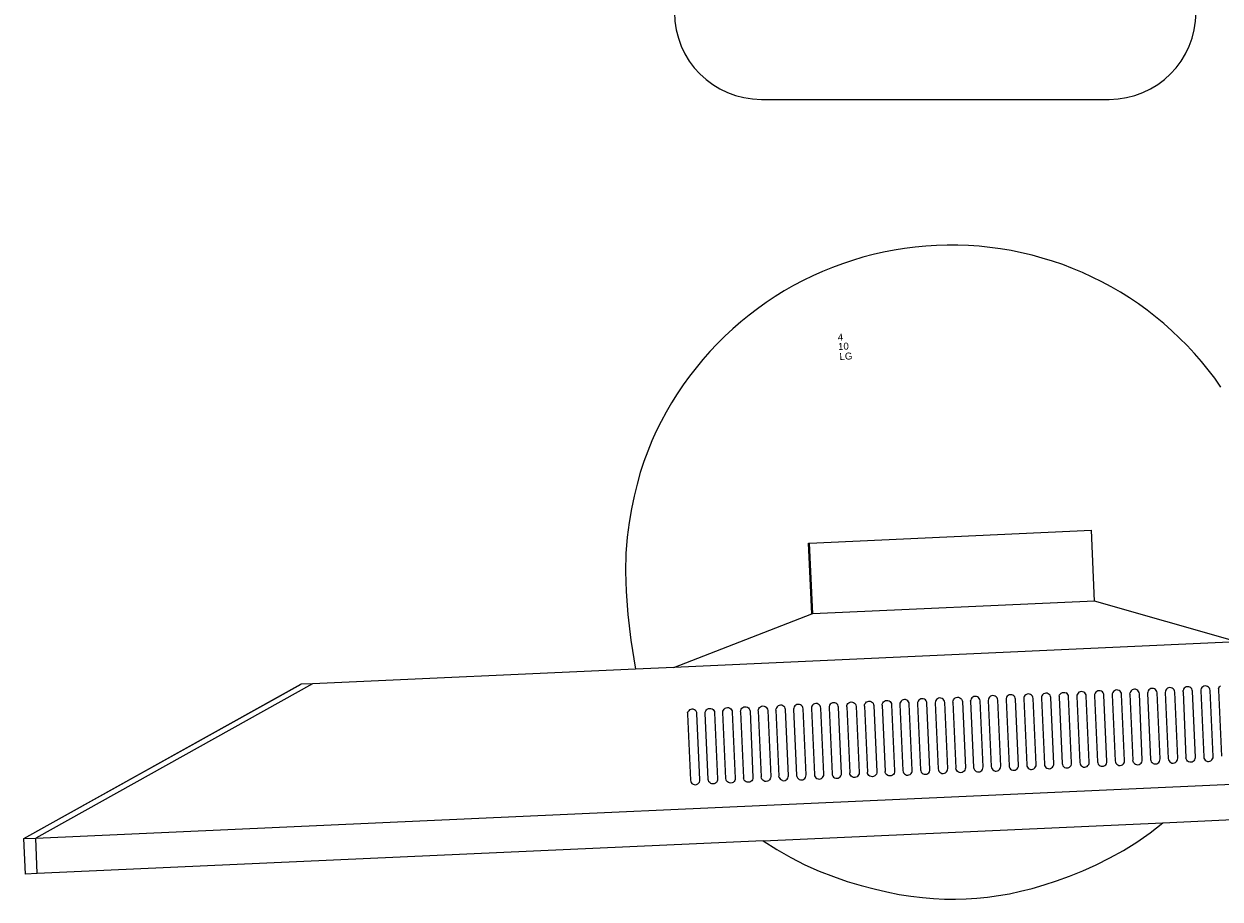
# Model space of a CAD drawing. Header units: inches. Extents: x 38 to 872, y -154 to 346.
# Tile 72 of 99: x 580 to 614, y 185 to 210. Entities that reach past the tile are written whole.
import ezdxf

# ---------------------------------------------------------------- set-up
doc = ezdxf.new("R2010")
doc.units = ezdxf.units.IN
doc.header["$MEASUREMENT"] = 0
doc.layers.add('Edges', color=7, linetype='Continuous')
doc.styles.get("Standard").update_dxf_attribs({"font": 'arial.ttf'})

# ---------------------------------------------------------------- blocks, each defined once
blk = doc.blocks.new('Mesa')
blk.add_lwpolyline([(35.115, 55.723), (45.115, 55.723)])
for centre, start, end in [((35.115, 58.223), 90, 270), ((45.115, 58.223), 270, 90)]:
    blk.add_arc(centre, 2.5, start, end)
for tag, p, flags in [('ID', (4.63, 109.471), 1), ('PC_DISPONIBLES', (4.666, 106.305), 3), ('PC_ACTUALES', (4.642, 104.708), 1)]:
    blk.add_attdef(tag, p, '', height=1, dxfattribs=dict(flags=flags))
blk.add_attdef('POSICION', (4.604, 107.926), '', height=1)
blk = doc.blocks.new('Monitor')
at = {"layer": 'Edges'}
for p, q in [((-3.948, -0.88), (-3.948, 1.157)), ((-3.948, 1.157), (-3.92, 1.157)), ((-3.92, -0.88), (-3.92, 1.157)), ((-3.92, 1.157), (4.192, 1.157)), ((4.192, -0.88), (4.192, 1.157)), ((-7.98, -2.239), (-3.948, -0.88)), ((-3.92, -0.88), (-3.948, -0.88)), ((4.192, -0.88), (-3.92, -0.88)), ((8.235, -2.239), (4.192, -0.88)), ((-26.873, -6.314), (-18.71, -2.239)), ((-26.873, -6.314), (-18.722, -2.239)), ((-18.382, -2.239), (-26.533, -6.314)), ((-18.71, -2.239), (-18.722, -2.239)), ((-18.382, -2.239), (-18.71, -2.239)), ((-9.083, -2.239), (-18.382, -2.239)), ((-7.98, -2.239), (-9.083, -2.239)), ((8.235, -2.239), (-7.98, -2.239)), ((-7.645, -3.562), (-7.65, -3.597)), ((-7.65, -3.597), (-7.65, -5.499)), ((-7.645, -3.562), (-7.632, -3.529)), ((-7.61, -3.501), (-7.632, -3.529)), ((-7.582, -3.48), (-7.61, -3.501)), ((-7.549, -3.466), (-7.582, -3.48)), ((-7.514, -3.462), (-7.549, -3.466)), ((-7.479, -3.466), (-7.514, -3.462)), ((-7.446, -3.48), (-7.479, -3.466)), ((-7.418, -3.501), (-7.446, -3.48)), ((-7.397, -3.529), (-7.418, -3.501)), ((-7.383, -3.562), (-7.397, -3.529)), ((-7.378, -3.597), (-7.383, -3.562)), ((-7.378, -5.499), (-7.378, -3.597)), ((-7.141, -3.597), (-7.136, -3.562)), ((-7.141, -5.499), (-7.141, -3.597)), ((-7.136, -3.562), (-7.122, -3.529)), ((-7.122, -3.529), (-7.101, -3.501)), ((-7.101, -3.501), (-7.073, -3.48)), ((-7.073, -3.48), (-7.04, -3.466)), ((-7.04, -3.466), (-7.005, -3.462)), ((-7.005, -3.462), (-6.97, -3.466)), ((-6.97, -3.466), (-6.937, -3.48)), ((-6.937, -3.48), (-6.909, -3.501)), ((-6.909, -3.501), (-6.887, -3.529)), ((-6.887, -3.529), (-6.874, -3.562)), ((-6.874, -3.562), (-6.869, -3.597)), ((-6.869, -3.597), (-6.869, -5.499)), ((-6.631, -3.597), (-6.627, -3.562)), ((-6.631, -5.499), (-6.631, -3.597)), ((-6.627, -3.562), (-6.613, -3.529)), ((-6.613, -3.529), (-6.591, -3.501)), ((-6.591, -3.501), (-6.563, -3.48)), ((-6.563, -3.48), (-6.531, -3.466)), ((-6.531, -3.466), (-6.495, -3.462)), ((-6.495, -3.462), (-6.46, -3.466)), ((-6.46, -3.466), (-6.427, -3.48)), ((-6.427, -3.48), (-6.399, -3.501)), ((-6.399, -3.501), (-6.378, -3.529)), ((-6.378, -3.529), (-6.364, -3.562)), ((-6.364, -3.562), (-6.36, -3.597)), ((-6.36, -3.597), (-6.36, -5.499)), ((-6.122, -3.597), (-6.117, -3.562)), ((-6.122, -3.597), (-6.122, -5.499)), ((-6.117, -3.562), (-6.104, -3.529)), ((-6.104, -3.529), (-6.082, -3.501)), ((-6.082, -3.501), (-6.054, -3.48)), ((-6.054, -3.48), (-6.021, -3.466)), ((-6.021, -3.466), (-5.986, -3.462)), ((-5.986, -3.462), (-5.951, -3.466)), ((-5.951, -3.466), (-5.918, -3.48)), ((-5.918, -3.48), (-5.89, -3.501)), ((-5.89, -3.501), (-5.868, -3.529)), ((-5.868, -3.529), (-5.855, -3.562)), ((-5.855, -3.562), (-5.85, -3.597)), ((-5.85, -3.597), (-5.85, -5.499)), ((-5.612, -3.597), (-5.608, -3.562)), ((-5.612, -3.597), (-5.612, -5.499)), ((-5.608, -3.562), (-5.594, -3.529)), ((-5.594, -3.529), (-5.573, -3.501)), ((-5.573, -3.501), (-5.544, -3.48)), ((-5.544, -3.48), (-5.512, -3.466)), ((-5.512, -3.466), (-5.477, -3.462)), ((-5.477, -3.462), (-5.441, -3.466)), ((-5.441, -3.466), (-5.409, -3.48)), ((-5.409, -3.48), (-5.38, -3.501)), ((-5.38, -3.501), (-5.359, -3.529)), ((-5.359, -3.529), (-5.345, -3.562)), ((-5.345, -3.562), (-5.341, -3.597)), ((-5.341, -3.597), (-5.341, -5.499)), ((-5.103, -3.597), (-5.098, -3.562)), ((-5.103, -3.597), (-5.103, -5.499)), ((-5.085, -3.529), (-5.098, -3.562)), ((-5.063, -3.501), (-5.085, -3.529)), ((-5.035, -3.48), (-5.063, -3.501)), ((-5.002, -3.466), (-5.035, -3.48)), ((-4.967, -3.462), (-5.002, -3.466)), ((-4.932, -3.466), (-4.967, -3.462)), ((-4.899, -3.48), (-4.932, -3.466)), ((-4.871, -3.501), (-4.899, -3.48)), ((-4.849, -3.529), (-4.871, -3.501)), ((-4.836, -3.562), (-4.849, -3.529)), ((-4.831, -3.597), (-4.836, -3.562)), ((-4.831, -5.499), (-4.831, -3.597)), ((-4.589, -3.562), (-4.594, -3.597)), ((-4.594, -3.597), (-4.594, -5.499)), ((-4.575, -3.529), (-4.589, -3.562)), ((-4.554, -3.501), (-4.575, -3.529)), ((-4.526, -3.48), (-4.554, -3.501)), ((-4.493, -3.466), (-4.526, -3.48)), ((-4.458, -3.462), (-4.493, -3.466)), ((-4.423, -3.466), (-4.458, -3.462)), ((-4.39, -3.48), (-4.423, -3.466)), ((-4.362, -3.501), (-4.39, -3.48)), ((-4.34, -3.529), (-4.362, -3.501)), ((-4.326, -3.562), (-4.34, -3.529)), ((-4.322, -3.597), (-4.326, -3.562)), ((-4.322, -5.499), (-4.322, -3.597)), ((-4.079, -3.562), (-4.084, -3.597)), ((-4.084, -3.597), (-4.084, -5.499)), ((-4.066, -3.529), (-4.079, -3.562)), ((-4.044, -3.501), (-4.066, -3.529)), ((-4.016, -3.48), (-4.044, -3.501)), ((-3.983, -3.466), (-4.016, -3.48)), ((-3.948, -3.462), (-3.983, -3.466)), ((-3.913, -3.466), (-3.948, -3.462)), ((-3.88, -3.48), (-3.913, -3.466)), ((-3.852, -3.501), (-3.88, -3.48)), ((-3.831, -3.529), (-3.852, -3.501)), ((-3.817, -3.562), (-3.831, -3.529)), ((-3.812, -3.597), (-3.817, -3.562)), ((-3.812, -5.499), (-3.812, -3.597)), ((-3.57, -3.562), (-3.575, -3.597)), ((-3.575, -3.597), (-3.575, -5.499)), ((-3.556, -3.529), (-3.57, -3.562)), ((-3.535, -3.501), (-3.556, -3.529)), ((-3.507, -3.48), (-3.535, -3.501)), ((-3.474, -3.466), (-3.507, -3.48)), ((-3.439, -3.462), (-3.474, -3.466)), ((-3.404, -3.466), (-3.439, -3.462)), ((-3.371, -3.48), (-3.404, -3.466)), ((-3.343, -3.501), (-3.371, -3.48)), ((-3.321, -3.529), (-3.343, -3.501)), ((-3.308, -3.562), (-3.321, -3.529)), ((-3.303, -3.597), (-3.308, -3.562)), ((-3.303, -5.499), (-3.303, -3.597)), ((-3.065, -3.597), (-3.061, -3.562)), ((-3.065, -3.597), (-3.065, -5.499)), ((-3.061, -3.562), (-3.047, -3.529)), ((-3.047, -3.529), (-3.025, -3.501)), ((-3.025, -3.501), (-2.997, -3.48)), ((-2.997, -3.48), (-2.965, -3.466)), ((-2.965, -3.466), (-2.929, -3.462)), ((-2.929, -3.462), (-2.894, -3.466)), ((-2.894, -3.466), (-2.861, -3.48)), ((-2.861, -3.48), (-2.833, -3.501)), ((-2.833, -3.501), (-2.812, -3.529)), ((-2.812, -3.529), (-2.798, -3.562)), ((-2.798, -3.562), (-2.794, -3.597)), ((-2.794, -3.597), (-2.794, -5.499)), ((-2.556, -3.597), (-2.551, -3.562)), ((-2.556, -3.597), (-2.556, -5.499)), ((-2.551, -3.562), (-2.538, -3.529)), ((-2.538, -3.529), (-2.516, -3.501)), ((-2.516, -3.501), (-2.488, -3.48)), ((-2.488, -3.48), (-2.455, -3.466)), ((-2.455, -3.466), (-2.42, -3.462)), ((-2.42, -3.462), (-2.385, -3.466)), ((-2.385, -3.466), (-2.352, -3.48)), ((-2.352, -3.48), (-2.324, -3.501)), ((-2.324, -3.501), (-2.302, -3.529)), ((-2.302, -3.529), (-2.289, -3.562)), ((-2.289, -3.562), (-2.284, -3.597)), ((-2.284, -3.597), (-2.284, -5.499)), ((-2.046, -3.597), (-2.042, -3.562)), ((-2.046, -3.597), (-2.046, -5.499)), ((-2.042, -3.562), (-2.028, -3.529)), ((-2.028, -3.529), (-2.007, -3.501)), ((-2.007, -3.501), (-1.978, -3.48)), ((-1.978, -3.48), (-1.946, -3.466)), ((-1.946, -3.466), (-1.91, -3.462)), ((-1.91, -3.462), (-1.875, -3.466)), ((-1.875, -3.466), (-1.843, -3.48)), ((-1.843, -3.48), (-1.814, -3.501)), ((-1.814, -3.501), (-1.793, -3.529)), ((-1.793, -3.529), (-1.779, -3.562)), ((-1.779, -3.562), (-1.775, -3.597)), ((-1.775, -3.597), (-1.775, -5.499)), ((-1.532, -3.562), (-1.537, -3.597)), ((-1.537, -3.597), (-1.537, -5.499)), ((-1.519, -3.529), (-1.532, -3.562)), ((-1.497, -3.501), (-1.519, -3.529)), ((-1.469, -3.48), (-1.497, -3.501)), ((-1.436, -3.466), (-1.469, -3.48)), ((-1.401, -3.462), (-1.436, -3.466)), ((-1.366, -3.466), (-1.401, -3.462)), ((-1.333, -3.48), (-1.366, -3.466)), ((-1.305, -3.501), (-1.333, -3.48)), ((-1.283, -3.529), (-1.305, -3.501)), ((-1.27, -3.562), (-1.283, -3.529)), ((-1.265, -3.597), (-1.27, -3.562)), ((-1.265, -5.499), (-1.265, -3.597)), ((-1.023, -3.562), (-1.027, -3.597)), ((-1.027, -3.597), (-1.027, -5.499)), ((-1.009, -3.529), (-1.023, -3.562)), ((-0.988, -3.501), (-1.009, -3.529)), ((-0.96, -3.48), (-0.988, -3.501)), ((-0.927, -3.466), (-0.96, -3.48)), ((-0.892, -3.462), (-0.927, -3.466)), ((-0.856, -3.466), (-0.892, -3.462)), ((-0.824, -3.48), (-0.856, -3.466)), ((-0.796, -3.501), (-0.824, -3.48)), ((-0.774, -3.529), (-0.796, -3.501)), ((-0.76, -3.562), (-0.774, -3.529)), ((-0.756, -3.597), (-0.76, -3.562)), ((-0.756, -5.499), (-0.756, -3.597)), ((-0.513, -3.562), (-0.518, -3.597)), ((-0.518, -3.597), (-0.518, -5.499)), ((-0.5, -3.529), (-0.513, -3.562)), ((-0.478, -3.501), (-0.5, -3.529)), ((-0.45, -3.48), (-0.478, -3.501)), ((-0.417, -3.466), (-0.45, -3.48)), ((-0.382, -3.462), (-0.417, -3.466)), ((-0.347, -3.466), (-0.382, -3.462)), ((-0.314, -3.48), (-0.347, -3.466)), ((-0.286, -3.501), (-0.314, -3.48)), ((-0.265, -3.529), (-0.286, -3.501)), ((-0.251, -3.562), (-0.265, -3.529)), ((-0.246, -3.597), (-0.251, -3.562)), ((-0.246, -5.499), (-0.246, -3.597)), ((-0.009, -3.597), (-0.004, -3.562)), ((-0.009, -3.597), (-0.009, -5.499)), ((-0.004, -3.562), (0.01, -3.529)), ((0.01, -3.529), (0.031, -3.501)), ((0.031, -3.501), (0.059, -3.48)), ((0.059, -3.48), (0.092, -3.466)), ((0.092, -3.466), (0.127, -3.462)), ((0.127, -3.462), (0.162, -3.466)), ((0.162, -3.466), (0.195, -3.48)), ((0.195, -3.48), (0.223, -3.501)), ((0.223, -3.501), (0.245, -3.529)), ((0.245, -3.529), (0.258, -3.562)), ((0.258, -3.562), (0.263, -3.597)), ((0.263, -3.597), (0.263, -5.499)), ((0.501, -3.597), (0.505, -3.562)), ((0.501, -3.597), (0.501, -5.499)), ((0.519, -3.529), (0.505, -3.562)), ((0.541, -3.501), (0.519, -3.529)), ((0.569, -3.48), (0.541, -3.501)), ((0.602, -3.466), (0.569, -3.48)), ((0.637, -3.462), (0.602, -3.466)), ((0.672, -3.466), (0.637, -3.462)), ((0.705, -3.48), (0.672, -3.466)), ((0.733, -3.501), (0.705, -3.48)), ((0.754, -3.529), (0.733, -3.501)), ((0.768, -3.562), (0.754, -3.529)), ((0.773, -3.597), (0.768, -3.562)), ((0.773, -5.499), (0.773, -3.597)), ((1.015, -3.562), (1.01, -3.597)), ((1.01, -3.597), (1.01, -5.499)), ((1.028, -3.529), (1.015, -3.562)), ((1.05, -3.501), (1.028, -3.529)), ((1.078, -3.48), (1.05, -3.501)), ((1.111, -3.466), (1.078, -3.48)), ((1.146, -3.462), (1.111, -3.466)), ((1.181, -3.466), (1.146, -3.462)), ((1.214, -3.48), (1.181, -3.466)), ((1.242, -3.501), (1.214, -3.48)), ((1.264, -3.529), (1.242, -3.501)), ((1.277, -3.562), (1.264, -3.529)), ((1.282, -3.597), (1.277, -3.562)), ((1.282, -5.499), (1.282, -3.597)), ((1.524, -3.562), (1.52, -3.597)), ((1.52, -3.597), (1.52, -5.499)), ((1.538, -3.529), (1.524, -3.562)), ((1.559, -3.501), (1.538, -3.529)), ((1.588, -3.48), (1.559, -3.501)), ((1.62, -3.466), (1.588, -3.48)), ((1.656, -3.462), (1.62, -3.466)), ((1.691, -3.466), (1.656, -3.462)), ((1.723, -3.48), (1.691, -3.466)), ((1.752, -3.501), (1.723, -3.48)), ((1.773, -3.529), (1.752, -3.501)), ((1.787, -3.562), (1.773, -3.529)), ((1.791, -3.597), (1.787, -3.562)), ((1.791, -5.499), (1.791, -3.597)), ((2.034, -3.562), (2.029, -3.597)), ((2.029, -3.597), (2.029, -5.499)), ((2.047, -3.529), (2.034, -3.562)), ((2.069, -3.501), (2.047, -3.529)), ((2.097, -3.48), (2.069, -3.501)), ((2.13, -3.466), (2.097, -3.48)), ((2.165, -3.462), (2.13, -3.466)), ((2.2, -3.466), (2.165, -3.462)), ((2.233, -3.48), (2.2, -3.466)), ((2.261, -3.501), (2.233, -3.48)), ((2.283, -3.529), (2.261, -3.501)), ((2.296, -3.562), (2.283, -3.529)), ((2.301, -3.597), (2.296, -3.562)), ((2.301, -5.499), (2.301, -3.597)), ((2.543, -3.562), (2.539, -3.597)), ((2.539, -3.597), (2.539, -5.499)), ((2.557, -3.529), (2.543, -3.562)), ((2.578, -3.501), (2.557, -3.529)), ((2.606, -3.48), (2.578, -3.501)), ((2.639, -3.466), (2.606, -3.48)), ((2.674, -3.462), (2.639, -3.466)), ((2.71, -3.466), (2.674, -3.462)), ((2.742, -3.48), (2.71, -3.466)), ((2.77, -3.501), (2.742, -3.48)), ((2.792, -3.529), (2.77, -3.501)), ((2.806, -3.562), (2.792, -3.529)), ((2.81, -3.597), (2.806, -3.562)), ((2.81, -5.499), (2.81, -3.597)), ((3.053, -3.562), (3.048, -3.597)), ((3.048, -3.597), (3.048, -5.499)), ((3.053, -3.562), (3.066, -3.529)), ((3.066, -3.529), (3.088, -3.501)), ((3.088, -3.501), (3.116, -3.48)), ((3.116, -3.48), (3.149, -3.466)), ((3.149, -3.466), (3.184, -3.462)), ((3.184, -3.462), (3.219, -3.466)), ((3.219, -3.466), (3.252, -3.48)), ((3.28, -3.501), (3.252, -3.48)), ((3.301, -3.529), (3.28, -3.501)), ((3.315, -3.562), (3.301, -3.529)), ((3.32, -3.597), (3.315, -3.562)), ((3.32, -5.499), (3.32, -3.597)), ((3.562, -3.562), (3.557, -3.597)), ((3.557, -3.597), (3.557, -5.499)), ((3.576, -3.529), (3.562, -3.562)), ((3.597, -3.501), (3.576, -3.529)), ((3.625, -3.48), (3.597, -3.501)), ((3.658, -3.466), (3.625, -3.48)), ((3.693, -3.462), (3.658, -3.466)), ((3.728, -3.466), (3.693, -3.462)), ((3.761, -3.48), (3.728, -3.466)), ((3.789, -3.501), (3.761, -3.48)), ((3.811, -3.529), (3.789, -3.501)), ((3.825, -3.562), (3.811, -3.529)), ((3.829, -3.597), (3.825, -3.562)), ((3.829, -5.499), (3.829, -3.597)), ((4.071, -3.562), (4.067, -3.597)), ((4.067, -3.597), (4.067, -5.499)), ((4.085, -3.529), (4.071, -3.562)), ((4.107, -3.501), (4.085, -3.529)), ((4.135, -3.48), (4.107, -3.501)), ((4.168, -3.466), (4.135, -3.48)), ((4.203, -3.462), (4.168, -3.466)), ((4.238, -3.466), (4.203, -3.462)), ((4.271, -3.48), (4.238, -3.466)), ((4.299, -3.501), (4.271, -3.48)), ((4.32, -3.529), (4.299, -3.501)), ((4.334, -3.562), (4.32, -3.529)), ((4.339, -3.597), (4.334, -3.562)), ((4.339, -5.499), (4.339, -3.597)), ((4.581, -3.562), (4.576, -3.597)), ((4.576, -3.597), (4.576, -5.499)), ((4.595, -3.529), (4.581, -3.562)), ((4.616, -3.501), (4.595, -3.529)), ((4.644, -3.48), (4.616, -3.501)), ((4.677, -3.466), (4.644, -3.48)), ((4.712, -3.462), (4.677, -3.466)), ((4.747, -3.466), (4.712, -3.462)), ((4.78, -3.48), (4.747, -3.466)), ((4.808, -3.501), (4.78, -3.48)), ((4.83, -3.529), (4.808, -3.501)), ((4.843, -3.562), (4.83, -3.529)), ((4.848, -3.597), (4.843, -3.562)), ((4.848, -5.499), (4.848, -3.597)), ((5.086, -3.597), (5.09, -3.562)), ((5.086, -3.597), (5.086, -5.499)), ((5.104, -3.529), (5.09, -3.562)), ((5.126, -3.501), (5.104, -3.529)), ((5.154, -3.48), (5.126, -3.501)), ((5.186, -3.466), (5.154, -3.48)), ((5.222, -3.462), (5.186, -3.466)), ((5.257, -3.466), (5.222, -3.462)), ((5.29, -3.48), (5.257, -3.466)), ((5.318, -3.501), (5.29, -3.48)), ((5.339, -3.529), (5.318, -3.501)), ((5.353, -3.562), (5.339, -3.529)), ((5.357, -3.597), (5.353, -3.562)), ((5.357, -5.499), (5.357, -3.597)), ((5.6, -3.562), (5.595, -3.597)), ((5.595, -3.597), (5.595, -5.499)), ((5.613, -3.529), (5.6, -3.562)), ((5.635, -3.501), (5.613, -3.529)), ((5.663, -3.48), (5.635, -3.501)), ((5.696, -3.466), (5.663, -3.48)), ((5.731, -3.462), (5.696, -3.466)), ((5.766, -3.466), (5.731, -3.462)), ((5.799, -3.48), (5.766, -3.466)), ((5.827, -3.501), (5.799, -3.48)), ((5.849, -3.529), (5.827, -3.501)), ((5.862, -3.562), (5.849, -3.529)), ((5.867, -3.597), (5.862, -3.562)), ((5.867, -5.499), (5.867, -3.597)), ((6.109, -3.562), (6.105, -3.597)), ((6.105, -3.597), (6.105, -5.499)), ((6.123, -3.529), (6.109, -3.562)), ((6.144, -3.501), (6.123, -3.529)), ((6.173, -3.48), (6.144, -3.501)), ((6.205, -3.466), (6.173, -3.48)), ((6.24, -3.462), (6.205, -3.466)), ((6.276, -3.466), (6.24, -3.462)), ((6.308, -3.48), (6.276, -3.466)), ((6.337, -3.501), (6.308, -3.48)), ((6.358, -3.529), (6.337, -3.501)), ((6.372, -3.562), (6.358, -3.529)), ((6.376, -3.597), (6.372, -3.562)), ((6.376, -5.499), (6.376, -3.597)), ((6.614, -3.597), (6.619, -3.562)), ((6.614, -3.597), (6.614, -5.499)), ((6.632, -3.529), (6.619, -3.562)), ((6.654, -3.501), (6.632, -3.529)), ((6.682, -3.48), (6.654, -3.501)), ((6.715, -3.466), (6.682, -3.48)), ((6.75, -3.462), (6.715, -3.466)), ((6.785, -3.466), (6.75, -3.462)), ((6.818, -3.48), (6.785, -3.466)), ((6.846, -3.501), (6.818, -3.48)), ((6.868, -3.529), (6.846, -3.501)), ((6.881, -3.562), (6.868, -3.529)), ((6.886, -3.597), (6.881, -3.562)), ((6.886, -5.499), (6.886, -3.597)), ((7.128, -3.562), (7.123, -3.597)), ((7.123, -3.597), (7.123, -5.499)), ((7.142, -3.529), (7.128, -3.562)), ((7.163, -3.501), (7.142, -3.529)), ((7.191, -3.48), (7.163, -3.501)), ((7.224, -3.466), (7.191, -3.48)), ((7.259, -3.462), (7.224, -3.466)), ((7.294, -3.466), (7.259, -3.462)), ((7.327, -3.48), (7.294, -3.466)), ((7.355, -3.501), (7.327, -3.48)), ((7.377, -3.529), (7.355, -3.501)), ((7.391, -3.562), (7.377, -3.529)), ((7.395, -3.597), (7.391, -3.562)), ((7.395, -5.499), (7.395, -3.597)), ((7.638, -3.562), (7.633, -3.597)), ((7.633, -3.597), (7.633, -5.499)), ((7.638, -3.562), (7.651, -3.529)), ((7.651, -3.529), (7.673, -3.501)), ((7.673, -3.501), (7.701, -3.48)), ((-7.65, -5.499), (-7.645, -5.534)), ((-7.383, -5.534), (-7.378, -5.499)), ((-7.136, -5.534), (-7.141, -5.499)), ((-6.869, -5.499), (-6.874, -5.534)), ((-6.627, -5.534), (-6.631, -5.499)), ((-6.36, -5.499), (-6.364, -5.534)), ((-6.117, -5.534), (-6.122, -5.499)), ((-5.85, -5.499), (-5.855, -5.534)), ((-5.608, -5.534), (-5.612, -5.499)), ((-5.341, -5.499), (-5.345, -5.534)), ((-5.098, -5.534), (-5.103, -5.499)), ((-4.836, -5.534), (-4.831, -5.499)), ((-4.594, -5.499), (-4.589, -5.534)), ((-4.326, -5.534), (-4.322, -5.499)), ((-4.084, -5.499), (-4.079, -5.534)), ((-3.817, -5.534), (-3.812, -5.499)), ((-3.575, -5.499), (-3.57, -5.534)), ((-3.308, -5.534), (-3.303, -5.499)), ((-3.061, -5.534), (-3.065, -5.499)), ((-2.794, -5.499), (-2.798, -5.534)), ((-2.551, -5.534), (-2.556, -5.499)), ((-2.284, -5.499), (-2.289, -5.534)), ((-2.042, -5.534), (-2.046, -5.499)), ((-1.775, -5.499), (-1.779, -5.534)), ((-1.537, -5.499), (-1.532, -5.534)), ((-1.27, -5.534), (-1.265, -5.499)), ((-1.027, -5.499), (-1.023, -5.534)), ((-0.76, -5.534), (-0.756, -5.499)), ((-0.518, -5.499), (-0.513, -5.534)), ((-0.251, -5.534), (-0.246, -5.499)), ((-0.004, -5.534), (-0.009, -5.499)), ((0.263, -5.499), (0.258, -5.534)), ((0.501, -5.499), (0.505, -5.534)), ((0.768, -5.534), (0.773, -5.499)), ((1.01, -5.499), (1.015, -5.534)), ((1.277, -5.534), (1.282, -5.499)), ((1.52, -5.499), (1.524, -5.534)), ((1.787, -5.534), (1.791, -5.499)), ((2.029, -5.499), (2.034, -5.534)), ((2.296, -5.534), (2.301, -5.499)), ((2.539, -5.499), (2.543, -5.534)), ((2.806, -5.534), (2.81, -5.499)), ((3.048, -5.499), (3.053, -5.534)), ((3.315, -5.534), (3.32, -5.499)), ((3.557, -5.499), (3.562, -5.534)), ((3.825, -5.534), (3.829, -5.499)), ((4.067, -5.499), (4.071, -5.534)), ((4.334, -5.534), (4.339, -5.499)), ((4.576, -5.499), (4.581, -5.534)), ((4.843, -5.534), (4.848, -5.499)), ((5.09, -5.534), (5.086, -5.499)), ((5.353, -5.534), (5.357, -5.499)), ((5.595, -5.499), (5.6, -5.534)), ((5.862, -5.534), (5.867, -5.499)), ((6.105, -5.499), (6.109, -5.534)), ((6.372, -5.534), (6.376, -5.499)), ((6.619, -5.534), (6.614, -5.499)), ((6.881, -5.534), (6.886, -5.499)), ((7.123, -5.499), (7.128, -5.534)), ((7.391, -5.534), (7.395, -5.499)), ((-7.645, -5.534), (-7.632, -5.567)), ((-7.632, -5.567), (-7.61, -5.595)), ((-7.61, -5.595), (-7.582, -5.617)), ((-7.582, -5.617), (-7.549, -5.631)), ((-7.549, -5.631), (-7.514, -5.635)), ((-7.514, -5.635), (-7.479, -5.631)), ((-7.479, -5.631), (-7.446, -5.617)), ((-7.446, -5.617), (-7.418, -5.595)), ((-7.418, -5.595), (-7.397, -5.567)), ((-7.397, -5.567), (-7.383, -5.534)), ((-7.122, -5.567), (-7.136, -5.534)), ((-7.101, -5.595), (-7.122, -5.567)), ((-7.073, -5.617), (-7.101, -5.595)), ((-7.04, -5.631), (-7.073, -5.617)), ((-7.005, -5.635), (-7.04, -5.631)), ((-6.97, -5.631), (-7.005, -5.635)), ((-6.937, -5.617), (-6.97, -5.631)), ((-6.909, -5.595), (-6.937, -5.617)), ((-6.887, -5.567), (-6.909, -5.595)), ((-6.874, -5.534), (-6.887, -5.567)), ((-6.613, -5.567), (-6.627, -5.534)), ((-6.591, -5.595), (-6.613, -5.567)), ((-6.563, -5.617), (-6.591, -5.595)), ((-6.531, -5.631), (-6.563, -5.617)), ((-6.495, -5.635), (-6.531, -5.631)), ((-6.46, -5.631), (-6.495, -5.635)), ((-6.427, -5.617), (-6.46, -5.631)), ((-6.399, -5.595), (-6.427, -5.617)), ((-6.378, -5.567), (-6.399, -5.595)), ((-6.364, -5.534), (-6.378, -5.567)), ((-6.104, -5.567), (-6.117, -5.534)), ((-6.082, -5.595), (-6.104, -5.567)), ((-6.054, -5.617), (-6.082, -5.595)), ((-6.021, -5.631), (-6.054, -5.617)), ((-5.986, -5.635), (-6.021, -5.631)), ((-5.951, -5.631), (-5.986, -5.635)), ((-5.918, -5.617), (-5.951, -5.631)), ((-5.89, -5.595), (-5.918, -5.617)), ((-5.868, -5.567), (-5.89, -5.595)), ((-5.855, -5.534), (-5.868, -5.567)), ((-5.594, -5.567), (-5.608, -5.534)), ((-5.573, -5.595), (-5.594, -5.567)), ((-5.544, -5.617), (-5.573, -5.595)), ((-5.512, -5.631), (-5.544, -5.617)), ((-5.477, -5.635), (-5.512, -5.631)), ((-5.441, -5.631), (-5.477, -5.635)), ((-5.409, -5.617), (-5.441, -5.631)), ((-5.38, -5.595), (-5.409, -5.617)), ((-5.359, -5.567), (-5.38, -5.595)), ((-5.345, -5.534), (-5.359, -5.567)), ((-5.098, -5.534), (-5.085, -5.567)), ((-5.085, -5.567), (-5.063, -5.595)), ((-5.035, -5.617), (-5.063, -5.595)), ((-5.002, -5.631), (-5.035, -5.617)), ((-5.002, -5.631), (-4.967, -5.635)), ((-4.967, -5.635), (-4.932, -5.631)), ((-4.932, -5.631), (-4.899, -5.617)), ((-4.899, -5.617), (-4.871, -5.595)), ((-4.871, -5.595), (-4.849, -5.567)), ((-4.849, -5.567), (-4.836, -5.534)), ((-4.589, -5.534), (-4.575, -5.567)), ((-4.575, -5.567), (-4.554, -5.595)), ((-4.554, -5.595), (-4.526, -5.617)), ((-4.526, -5.617), (-4.493, -5.631)), ((-4.493, -5.631), (-4.458, -5.635)), ((-4.458, -5.635), (-4.423, -5.631)), ((-4.423, -5.631), (-4.39, -5.617)), ((-4.39, -5.617), (-4.362, -5.595)), ((-4.362, -5.595), (-4.34, -5.567)), ((-4.34, -5.567), (-4.326, -5.534)), ((-4.079, -5.534), (-4.066, -5.567)), ((-4.066, -5.567), (-4.044, -5.595)), ((-4.044, -5.595), (-4.016, -5.617)), ((-4.016, -5.617), (-3.983, -5.631)), ((-3.983, -5.631), (-3.948, -5.635)), ((-3.948, -5.635), (-3.913, -5.631)), ((-3.913, -5.631), (-3.88, -5.617)), ((-3.88, -5.617), (-3.852, -5.595)), ((-3.852, -5.595), (-3.831, -5.567)), ((-3.831, -5.567), (-3.817, -5.534)), ((-3.57, -5.534), (-3.556, -5.567)), ((-3.556, -5.567), (-3.535, -5.595)), ((-3.535, -5.595), (-3.507, -5.617)), ((-3.507, -5.617), (-3.474, -5.631)), ((-3.474, -5.631), (-3.439, -5.635)), ((-3.439, -5.635), (-3.404, -5.631)), ((-3.404, -5.631), (-3.371, -5.617)), ((-3.371, -5.617), (-3.343, -5.595)), ((-3.343, -5.595), (-3.321, -5.567)), ((-3.321, -5.567), (-3.308, -5.534)), ((-3.047, -5.567), (-3.061, -5.534)), ((-3.025, -5.595), (-3.047, -5.567)), ((-2.997, -5.617), (-3.025, -5.595)), ((-2.965, -5.631), (-2.997, -5.617)), ((-2.929, -5.635), (-2.965, -5.631)), ((-2.894, -5.631), (-2.929, -5.635)), ((-2.861, -5.617), (-2.894, -5.631)), ((-2.833, -5.595), (-2.861, -5.617)), ((-2.812, -5.567), (-2.833, -5.595)), ((-2.798, -5.534), (-2.812, -5.567)), ((-2.538, -5.567), (-2.551, -5.534)), ((-2.516, -5.595), (-2.538, -5.567)), ((-2.488, -5.617), (-2.516, -5.595)), ((-2.455, -5.631), (-2.488, -5.617)), ((-2.42, -5.635), (-2.455, -5.631)), ((-2.385, -5.631), (-2.42, -5.635)), ((-2.352, -5.617), (-2.385, -5.631)), ((-2.324, -5.595), (-2.352, -5.617)), ((-2.302, -5.567), (-2.324, -5.595)), ((-2.289, -5.534), (-2.302, -5.567)), ((-2.028, -5.567), (-2.042, -5.534)), ((-2.007, -5.595), (-2.028, -5.567)), ((-1.978, -5.617), (-2.007, -5.595)), ((-1.946, -5.631), (-1.978, -5.617)), ((-1.91, -5.635), (-1.946, -5.631)), ((-1.875, -5.631), (-1.91, -5.635)), ((-1.843, -5.617), (-1.875, -5.631)), ((-1.814, -5.595), (-1.843, -5.617)), ((-1.793, -5.567), (-1.814, -5.595)), ((-1.779, -5.534), (-1.793, -5.567)), ((-1.532, -5.534), (-1.519, -5.567)), ((-1.519, -5.567), (-1.497, -5.595)), ((-1.497, -5.595), (-1.469, -5.617)), ((-1.469, -5.617), (-1.436, -5.631)), ((-1.436, -5.631), (-1.401, -5.635)), ((-1.401, -5.635), (-1.366, -5.631)), ((-1.366, -5.631), (-1.333, -5.617)), ((-1.333, -5.617), (-1.305, -5.595)), ((-1.305, -5.595), (-1.283, -5.567)), ((-1.283, -5.567), (-1.27, -5.534)), ((-1.023, -5.534), (-1.009, -5.567)), ((-1.009, -5.567), (-0.988, -5.595)), ((-0.988, -5.595), (-0.96, -5.617)), ((-0.96, -5.617), (-0.927, -5.631)), ((-0.927, -5.631), (-0.892, -5.635)), ((-0.892, -5.635), (-0.856, -5.631)), ((-0.856, -5.631), (-0.824, -5.617)), ((-0.824, -5.617), (-0.796, -5.595)), ((-0.796, -5.595), (-0.774, -5.567)), ((-0.774, -5.567), (-0.76, -5.534)), ((-0.513, -5.534), (-0.5, -5.567)), ((-0.5, -5.567), (-0.478, -5.595)), ((-0.478, -5.595), (-0.45, -5.617)), ((-0.45, -5.617), (-0.417, -5.631)), ((-0.417, -5.631), (-0.382, -5.635)), ((-0.382, -5.635), (-0.347, -5.631)), ((-0.347, -5.631), (-0.314, -5.617)), ((-0.314, -5.617), (-0.286, -5.595)), ((-0.286, -5.595), (-0.265, -5.567)), ((-0.265, -5.567), (-0.251, -5.534)), ((0.01, -5.567), (-0.004, -5.534)), ((0.031, -5.595), (0.01, -5.567)), ((0.059, -5.617), (0.031, -5.595)), ((0.092, -5.631), (0.059, -5.617)), ((0.127, -5.635), (0.092, -5.631)), ((0.162, -5.631), (0.127, -5.635)), ((0.195, -5.617), (0.162, -5.631)), ((0.223, -5.595), (0.195, -5.617)), ((0.245, -5.567), (0.223, -5.595)), ((0.258, -5.534), (0.245, -5.567)), ((0.505, -5.534), (0.519, -5.567)), ((0.519, -5.567), (0.541, -5.595)), ((0.541, -5.595), (0.569, -5.617)), ((0.569, -5.617), (0.602, -5.631)), ((0.602, -5.631), (0.637, -5.635)), ((0.637, -5.635), (0.672, -5.631)), ((0.672, -5.631), (0.705, -5.617)), ((0.705, -5.617), (0.733, -5.595)), ((0.733, -5.595), (0.754, -5.567)), ((0.754, -5.567), (0.768, -5.534)), ((1.015, -5.534), (1.028, -5.567)), ((1.028, -5.567), (1.05, -5.595)), ((1.05, -5.595), (1.078, -5.617)), ((1.078, -5.617), (1.111, -5.631)), ((1.111, -5.631), (1.146, -5.635)), ((1.146, -5.635), (1.181, -5.631)), ((1.181, -5.631), (1.214, -5.617)), ((1.214, -5.617), (1.242, -5.595)), ((1.242, -5.595), (1.264, -5.567)), ((1.264, -5.567), (1.277, -5.534)), ((1.524, -5.534), (1.538, -5.567)), ((1.538, -5.567), (1.559, -5.595)), ((1.559, -5.595), (1.588, -5.617)), ((1.588, -5.617), (1.62, -5.631)), ((1.62, -5.631), (1.656, -5.635)), ((1.656, -5.635), (1.691, -5.631)), ((1.691, -5.631), (1.723, -5.617)), ((1.723, -5.617), (1.752, -5.595)), ((1.752, -5.595), (1.773, -5.567)), ((1.773, -5.567), (1.787, -5.534)), ((2.034, -5.534), (2.047, -5.567)), ((2.047, -5.567), (2.069, -5.595)), ((2.069, -5.595), (2.097, -5.617)), ((2.097, -5.617), (2.13, -5.631)), ((2.13, -5.631), (2.165, -5.635)), ((2.165, -5.635), (2.2, -5.631)), ((2.2, -5.631), (2.233, -5.617)), ((2.233, -5.617), (2.261, -5.595)), ((2.261, -5.595), (2.283, -5.567)), ((2.283, -5.567), (2.296, -5.534)), ((2.543, -5.534), (2.557, -5.567)), ((2.557, -5.567), (2.578, -5.595)), ((2.578, -5.595), (2.606, -5.617)), ((2.606, -5.617), (2.639, -5.631)), ((2.639, -5.631), (2.674, -5.635)), ((2.674, -5.635), (2.71, -5.631)), ((2.71, -5.631), (2.742, -5.617)), ((2.742, -5.617), (2.77, -5.595)), ((2.77, -5.595), (2.792, -5.567)), ((2.792, -5.567), (2.806, -5.534)), ((3.053, -5.534), (3.066, -5.567)), ((3.066, -5.567), (3.088, -5.595)), ((3.088, -5.595), (3.116, -5.617)), ((3.116, -5.617), (3.149, -5.631)), ((3.149, -5.631), (3.184, -5.635)), ((3.184, -5.635), (3.219, -5.631)), ((3.219, -5.631), (3.252, -5.617)), ((3.252, -5.617), (3.28, -5.595)), ((3.28, -5.595), (3.301, -5.567)), ((3.301, -5.567), (3.315, -5.534)), ((3.562, -5.534), (3.576, -5.567)), ((3.576, -5.567), (3.597, -5.595)), ((3.597, -5.595), (3.625, -5.617)), ((3.625, -5.617), (3.658, -5.631)), ((3.658, -5.631), (3.693, -5.635)), ((3.693, -5.635), (3.728, -5.631)), ((3.728, -5.631), (3.761, -5.617)), ((3.761, -5.617), (3.789, -5.595)), ((3.789, -5.595), (3.811, -5.567)), ((3.811, -5.567), (3.825, -5.534)), ((4.071, -5.534), (4.085, -5.567)), ((4.085, -5.567), (4.107, -5.595)), ((4.107, -5.595), (4.135, -5.617)), ((4.135, -5.617), (4.168, -5.631)), ((4.168, -5.631), (4.203, -5.635)), ((4.203, -5.635), (4.238, -5.631)), ((4.238, -5.631), (4.271, -5.617)), ((4.271, -5.617), (4.299, -5.595)), ((4.299, -5.595), (4.32, -5.567)), ((4.32, -5.567), (4.334, -5.534)), ((4.581, -5.534), (4.595, -5.567)), ((4.595, -5.567), (4.616, -5.595)), ((4.616, -5.595), (4.644, -5.617)), ((4.644, -5.617), (4.677, -5.631)), ((4.677, -5.631), (4.712, -5.635)), ((4.712, -5.635), (4.747, -5.631)), ((4.747, -5.631), (4.78, -5.617)), ((4.78, -5.617), (4.808, -5.595)), ((4.808, -5.595), (4.83, -5.567)), ((4.83, -5.567), (4.843, -5.534)), ((5.104, -5.567), (5.09, -5.534)), ((5.104, -5.567), (5.126, -5.595)), ((5.126, -5.595), (5.154, -5.617)), ((5.154, -5.617), (5.186, -5.631)), ((5.186, -5.631), (5.222, -5.635)), ((5.222, -5.635), (5.257, -5.631)), ((5.257, -5.631), (5.29, -5.617)), ((5.29, -5.617), (5.318, -5.595)), ((5.318, -5.595), (5.339, -5.567)), ((5.339, -5.567), (5.353, -5.534)), ((5.6, -5.534), (5.613, -5.567)), ((5.613, -5.567), (5.635, -5.595)), ((5.635, -5.595), (5.663, -5.617)), ((5.663, -5.617), (5.696, -5.631)), ((5.696, -5.631), (5.731, -5.635)), ((5.731, -5.635), (5.766, -5.631)), ((5.766, -5.631), (5.799, -5.617)), ((5.799, -5.617), (5.827, -5.595)), ((5.827, -5.595), (5.849, -5.567)), ((5.849, -5.567), (5.862, -5.534)), ((6.109, -5.534), (6.123, -5.567)), ((6.123, -5.567), (6.144, -5.595)), ((6.144, -5.595), (6.173, -5.617)), ((6.173, -5.617), (6.205, -5.631)), ((6.205, -5.631), (6.24, -5.635)), ((6.24, -5.635), (6.276, -5.631)), ((6.276, -5.631), (6.308, -5.617)), ((6.308, -5.617), (6.337, -5.595)), ((6.337, -5.595), (6.358, -5.567)), ((6.358, -5.567), (6.372, -5.534)), ((6.632, -5.567), (6.619, -5.534)), ((6.654, -5.595), (6.632, -5.567)), ((6.682, -5.617), (6.654, -5.595)), ((6.715, -5.631), (6.682, -5.617)), ((6.75, -5.635), (6.715, -5.631)), ((6.785, -5.631), (6.75, -5.635)), ((6.818, -5.617), (6.785, -5.631)), ((6.846, -5.595), (6.818, -5.617)), ((6.846, -5.595), (6.868, -5.567)), ((6.868, -5.567), (6.881, -5.534)), ((7.128, -5.534), (7.142, -5.567)), ((7.142, -5.567), (7.163, -5.595)), ((7.163, -5.595), (7.191, -5.617)), ((7.191, -5.617), (7.224, -5.631)), ((7.224, -5.631), (7.259, -5.635)), ((7.259, -5.635), (7.294, -5.631)), ((7.294, -5.631), (7.327, -5.617)), ((7.327, -5.617), (7.355, -5.595)), ((7.355, -5.595), (7.377, -5.567)), ((7.377, -5.567), (7.391, -5.534)), ((-26.873, -7.333), (-26.873, -6.314)), ((-26.873, -6.314), (-26.533, -6.314)), ((-26.533, -6.314), (26.788, -6.314)), ((-26.533, -7.333), (-26.533, -6.314)), ((-26.533, -7.333), (-26.873, -7.333)), ((-5.637, -7.333), (-26.533, -7.333)), ((-5.637, -7.333), (5.863, -7.333)), ((5.863, -7.333), (26.788, -7.333))]:
    blk.add_line(p, q, dxfattribs=at)
for points in [[(8.097, 5.103), (7.93, 5.362), (7.755, 5.614), (7.572, 5.862), (7.381, 6.103), (7.182, 6.337), (6.975, 6.565), (6.761, 6.786), (6.54, 7), (6.312, 7.207), (6.077, 7.406), (5.836, 7.597), (5.589, 7.78), (5.336, 7.955), (5.078, 8.122), (4.814, 8.28), (4.545, 8.43), (4.271, 8.57), (3.993, 8.702), (3.711, 8.824), (3.425, 8.937), (3.135, 9.041), (2.842, 9.135), (2.546, 9.22), (2.248, 9.294), (1.947, 9.359), (1.645, 9.414), (1.34, 9.459), (1.035, 9.494), (0.728, 9.52), (0.421, 9.535), (0.113, 9.54), (-0.194, 9.535), (-0.502, 9.52), (-0.808, 9.494), (-1.114, 9.459), (-1.418, 9.414), (-1.721, 9.359), (-2.022, 9.294), (-2.32, 9.22), (-2.616, 9.135), (-2.909, 9.041), (-3.198, 8.937), (-3.485, 8.824), (-3.767, 8.702), (-4.045, 8.57), (-4.319, 8.43), (-4.587, 8.28), (-4.851, 8.122), (-5.11, 7.955), (-5.363, 7.78), (-5.61, 7.597), (-5.851, 7.406), (-6.086, 7.207), (-6.314, 7), (-6.535, 6.786), (-6.749, 6.565), (-6.955, 6.337), (-7.154, 6.103), (-7.345, 5.862), (-7.529, 5.614), (-7.704, 5.362), (-7.87, 5.103), (-8.029, 4.839), (-8.178, 4.57), (-8.319, 4.293), (-8.452, 4.008), (-8.576, 3.711), (-8.692, 3.4), (-8.801, 3.074), (-8.901, 2.73), (-8.995, 2.367), (-9.08, 1.98), (-9.154, 1.56), (-9.211, 1.098), (-9.246, 0.581), (-9.256, 0), (-9.235, -0.657), (-9.179, -1.399), (-9.083, -2.239)], [(-5.637, -7.333), (-5.257, -7.606), (-4.867, -7.854), (-4.47, -8.076), (-4.07, -8.275), (-3.67, -8.453), (-3.275, -8.609), (-2.887, -8.745), (-2.511, -8.863), (-2.15, -8.964), (-1.802, -9.049), (-1.465, -9.118), (-1.138, -9.173), (-0.818, -9.213), (-0.505, -9.242), (-0.195, -9.258), (0.113, -9.263), (0.421, -9.258), (0.731, -9.242), (1.045, -9.213), (1.364, -9.173), (1.691, -9.118), (2.028, -9.049), (2.376, -8.964), (2.738, -8.863), (3.113, -8.745), (3.501, -8.609), (3.896, -8.453), (4.296, -8.275), (4.696, -8.076), (5.093, -7.854), (5.484, -7.606), (5.863, -7.333)]]:
    blk.add_lwpolyline(points, dxfattribs=at)
for tag, p in [('ID', (-2.845, 6.929)), ('PUESTO', (-2.849, 6.664)), ('MARCA', (-2.82, 6.376))]:
    blk.add_attdef(tag, p, '', height=0.2)
at = {"flags": 9}
blk.add_attdef('TIEMPO_DE_USO', (-2.848, 6.11), '', height=0.2, dxfattribs=at)

msp = doc.modelspace()

# ---------------------------------------------------------------- block references
msp.add_blockref('Mesa', (565.824, 152.507))
at = {"rotation": 2.584526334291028}
msp.add_blockref('Monitor', (606.294, 194.496), dxfattribs=at).add_auto_attribs({'ID': '4', 'PUESTO': '10', 'MARCA': 'LG'})

doc.saveas('drawing.dxf')
